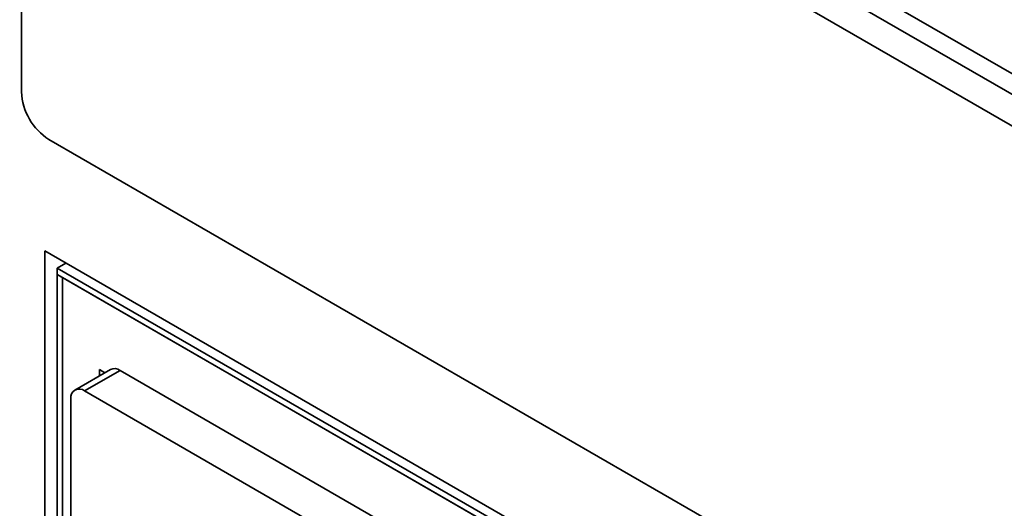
# Model space of a CAD drawing. Header units: millimetres. Extents: x 0 to 420, y 0 to 297.
# Tile 102 of 119: x 311.07 to 323.77, y 107.22 to 113.53. Entities that reach past the tile are written whole.
import ezdxf

# ---------------------------------------------------------------- set-up
doc = ezdxf.new("R2010")
doc.units = ezdxf.units.MM

msp = doc.modelspace()

# ---------------------------------------------------------------- linework, layer by layer
at = {"color": 7, "linetype": 'Continuous', "lineweight": 35}
for p, q in [((338.0691, 104.6363), (256.9816, 151.4471)), ((333.7911, 106.8405), (311.8, 119.5357)), ((333.4375, 106.6364), (311.4465, 119.3316)), ((311.0929, 114.6535), (311.0929, 112.5951)), ((311.4465, 111.9827), (333.4375, 99.2876)), ((323.1009, 103.7849), (311.3935, 110.5435)), ((311.3935, 110.5435), (311.3935, 104.5827)), ((311.6649, 110.3868), (311.5524, 110.3218)), ((311.5524, 110.3218), (317.3507, 106.9745)), ((311.5524, 110.2402), (311.5524, 110.3218)), ((311.6231, 110.1993), (311.5524, 110.2402)), ((311.5524, 104.7285), (311.5524, 110.2402)), ((317.3507, 106.8929), (311.5524, 110.2402)), ((311.6231, 104.6877), (311.6231, 110.1993)), ((317.28, 106.9337), (311.6231, 110.1993)), ((311.6231, 110.1993), (311.6231, 104.6742)), ((312.2409, 109.0146), (311.7813, 108.7493)), ((312.3659, 109.0023), (311.9063, 108.7369)), ((312.1685, 108.9728), (312.1004, 109.0121)), ((312.1004, 109.0121), (312.1004, 108.9335)), ((316.5025, 106.6143), (312.3659, 109.0023)), ((311.7295, 108.6348), (311.7295, 105.9811)), ((316.0429, 106.3489), (311.9063, 108.7369))]:
    msp.add_line(p, q, dxfattribs=at)
for centre, radius, start, end in [((311.8605, 112.63), 0.7684, 182.60567, 237.3944), ((312.2927, 108.9), 0.1257, 54.38375, 114.30646), ((311.8373, 108.6523), 0.1092, 50.79788, 189.21287)]:
    msp.add_arc(centre, radius, start, end, dxfattribs=at)

doc.saveas('drawing.dxf')
